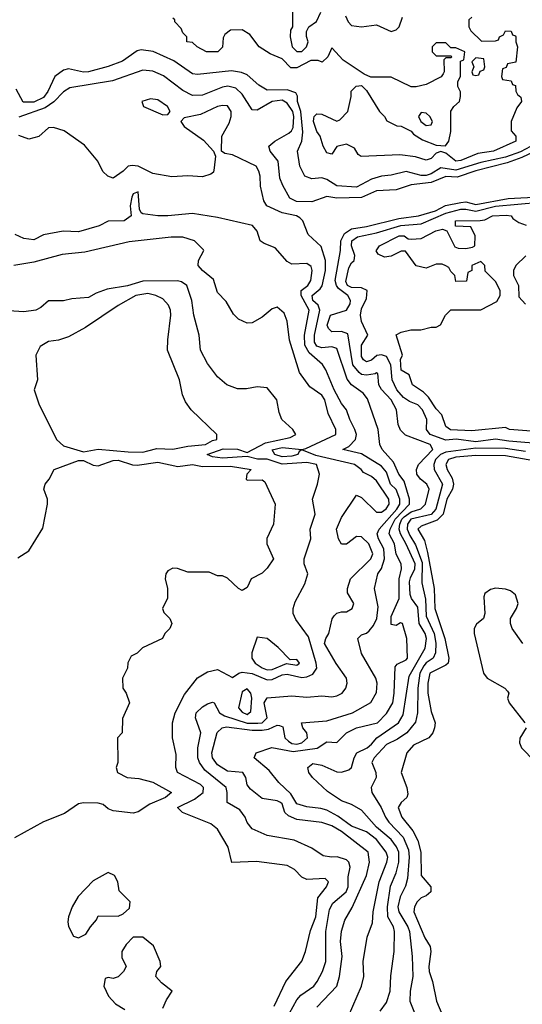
# Model space of a CAD drawing. Header units: inches. Extents: x 1793389 to 1900389, y 320802 to 470796.
# Tile 124 of 256: x 1872113 to 1874137, y 364358 to 368319. Entities that reach past the tile are written whole.
import ezdxf

# ---------------------------------------------------------------- set-up
doc = ezdxf.new("R2010")
doc.units = ezdxf.units.IN
doc.header["$MEASUREMENT"] = 0
doc.layers.add('B8376', color=7, linetype='Continuous')

msp = doc.modelspace()

# ---------------------------------------------------------------- linework, layer by layer
at = {"layer": 'B8376', "color": 2}
for points, elevation in [([(1873212, 368350), (1873212, 368290), (1873203.6, 368276.4), (1873202, 368250), (1873211.3, 368210), (1873230, 368191.3), (1873250, 368191.3), (1873268.7, 368210), (1873275.3, 368230), (1873268.4, 368251.6), (1873268.4, 368271.6), (1873278, 368290), (1873308.4, 368311.6), (1873326, 368350)], 178), ([(1873934, 368330), (1873922, 368318), (1873922, 368290), (1873930, 368274), (1873972.7, 368232.7), (1874030, 368234), (1874042, 368238), (1874046, 368250), (1874062, 368258), (1874070, 368274), (1874092.7, 368272.7), (1874098, 368258), (1874110, 368254), (1874110.9, 368250.9), (1874111.3, 368230), (1874118, 368210), (1874111.6, 368148.4), (1874078, 368142), (1874072.7, 368127.3), (1874058, 368122), (1874054, 368090), (1874058, 368078), (1874092.7, 368072.7), (1874098, 368058), (1874110, 368054), (1874111, 368031), (1874118, 368018), (1874132, 368008), (1874134, 367990), (1874116, 367964), (1874092, 367910), (1874092.7, 367872.7), (1874112, 367850), (1874111.3, 367830), (1874022, 367790), (1873958.8, 367781.2), (1873890, 367752.7), (1873870, 367749.8), (1873830, 367782), (1873810, 367789), (1873790, 367782), (1873770, 367761.2), (1873750, 367754), (1873707.6, 367767.6), (1873644.5, 367775.5), (1873489, 367769), (1873476.4, 367776.4), (1873462, 367802), (1873430, 367819), (1873391, 367809), (1873370, 367778), (1873350, 367784), (1873335.3, 367810), (1873324, 367850), (1873310, 367868.7), (1873297.2, 367910), (1873298, 367922), (1873299, 367930), (1873310, 367941), (1873330, 367938.8), (1873390, 367911.3), (1873403.1, 367916.9), (1873435.3, 367950), (1873448, 368010), (1873448.4, 368031.6), (1873468.4, 368051.6), (1873490, 368054), (1873510, 368034), (1873562, 367950), (1873582, 367930), (1873591.6, 367911.6), (1873632, 367892), (1873650, 367891.3), (1873690, 367870.6), (1873699.1, 367859.1), (1873736.1, 367836.1), (1873790, 367814.8), (1873828.7, 367811.3), (1873842, 367830), (1873849.4, 367870), (1873849.4, 367950.6), (1873862, 367970), (1873884, 367990), (1873889.2, 368010), (1873889, 368029), (1873878, 368050), (1873878, 368070), (1873888.9, 368091.1), (1873888, 368152), (1873902, 368158), (1873906, 368190), (1873870, 368206), (1873850, 368206), (1873830, 368226), (1873790, 368226), (1873774, 368210), (1873774, 368190), (1873790, 368174), (1873850, 368174), (1873854, 368170), (1873850, 368166), (1873830, 368166), (1873822, 368158), (1873822.8, 368110), (1873819.1, 368100.9), (1873810.7, 368089.3), (1873750, 368059), (1873710.6, 368049.4), (1873689.3, 368049.3), (1873610, 368088), (1873528, 368088), (1873500.4, 368100.4), (1873416.4, 368156.4), (1873370, 368206), (1873354, 368170), (1873331.6, 368148.4), (1873315.3, 368155.3), (1873285.4, 368154.6), (1873230, 368126), (1873205.2, 368125.2), (1873170, 368162), (1873122, 368182), (1873078, 368210), (1873040.2, 368260.2), (1873010, 368279), (1872962.8, 368277.2), (1872939.8, 368260.2), (1872933.4, 368246.6), (1872930, 368208), (1872912, 368190), (1872866, 368190), (1872828, 368210), (1872810, 368228), (1872786, 368230), (1872786, 368250), (1872770, 368266), (1872763.1, 368283.1), (1872738, 368310), (1872738, 368318), (1872730, 368326)], 178), ([(1873425.4, 368334.6), (1873436, 368310), (1873450, 368296), (1873490, 368291), (1873550, 368298), (1873610, 368271.3), (1873630, 368278), (1873642, 368290), (1873655.3, 368330)], 178), ([(1874211.3, 367830), (1874130, 367786.9), (1874070, 367765.8), (1873970, 367744.7), (1873870, 367713.4), (1873810, 367722.9), (1873770, 367699), (1873750, 367692.4), (1873730, 367692.8), (1873670, 367708.2), (1873610, 367693.3), (1873570, 367689.7), (1873530, 367678), (1873470, 367646), (1873390, 367651.1), (1873350, 367675.8), (1873330, 367682.4), (1873290, 367679), (1873262, 367690), (1873241.2, 367730), (1873232.3, 367790), (1873250, 367831), (1873253.9, 367866.1), (1873245.2, 367950), (1873232.3, 367990), (1873231.9, 368011.9), (1873225.1, 368025.1), (1873190, 368037.4), (1873110, 368036.2), (1873076.1, 368056.1), (1873030, 368097.6), (1873007.3, 368107.2), (1872966.4, 368113.6), (1872830, 368098.4), (1872810, 368100.7), (1872734.3, 368154.3), (1872651, 368191), (1872602.4, 368197.6), (1872586.4, 368193.6), (1872527.4, 368152.6), (1872470, 368131), (1872391, 368110), (1872370, 368108.5), (1872310, 368121.1), (1872290, 368116.3), (1872254.9, 368090), (1872227.4, 368030), (1872210, 368005.7), (1872170, 367987.7), (1872127.5, 367987.5), (1872099.3, 368039.3)], 182), ([(1874210, 367800.2), (1874135.4, 367764.6), (1874076.9, 367743.1), (1873950, 367711.3), (1873874.7, 367685.3), (1873830, 367688.3), (1873770, 367664.2), (1873690, 367655.1), (1873630, 367634), (1873550, 367631.1), (1873490, 367604.4), (1873390, 367601.1), (1873350, 367607.8), (1873290, 367586.2), (1873227.6, 367587.6), (1873201.5, 367601.4), (1873172.6, 367652.6), (1873161.5, 367681.5), (1873154.5, 367750), (1873122.7, 367790), (1873117.2, 367810), (1873141.2, 367830), (1873197.8, 367862.2), (1873208.6, 367871.4), (1873214.7, 367885.3), (1873217.8, 367930), (1873213.2, 367950), (1873190, 367983.1), (1873170, 367994.8), (1873130, 367990.7), (1873070, 367955.6), (1873050, 367956), (1873010, 368019.5), (1872983.8, 368043.8), (1872951.1, 368051.1), (1872930, 368048), (1872850, 368015.1), (1872810, 368014), (1872770, 368034), (1872692.7, 368092.7), (1872650, 368111.5), (1872610, 368115.6), (1872486.9, 368073.1), (1872315.1, 368044.9), (1872290, 368029.5), (1872251.1, 367988.9), (1872215.9, 367964.1), (1872110, 367926.9)], 186), ([(1873437.2, 364310), (1873489.5, 364430.5), (1873499.5, 364470), (1873496, 364530), (1873512.1, 364627.9), (1873534.5, 364685.5), (1873536.3, 364730), (1873561.7, 364850), (1873592.4, 364930), (1873595.4, 364950), (1873589.6, 364970), (1873550, 365021.1), (1873510, 365051.1), (1873450, 365074.3), (1873394.4, 365114.4), (1873350, 365138.3), (1873326.1, 365146.1), (1873270, 365151.8), (1873230, 365163.7), (1873205.1, 365205.1), (1873157.2, 365250), (1873118, 365298), (1873058, 365350), (1873066, 365370), (1873129.3, 365390.7), (1873215.2, 365375.2), (1873312, 365388), (1873350, 365414), (1873390, 365410.8), (1873429.3, 365450), (1873469.2, 365470), (1873554.5, 365490), (1873590, 365528), (1873615.8, 365570), (1873622, 365610), (1873625.1, 365714.9), (1873633.6, 365726.4), (1873670, 365743), (1873675.6, 365750), (1873671.8, 365830), (1873655.3, 365890), (1873647.5, 365892.5), (1873630, 365882), (1873610, 365886), (1873609.3, 365889.3), (1873610, 365918), (1873641, 365990), (1873642, 366070), (1873651.5, 366110), (1873649.4, 366130), (1873630, 366169), (1873623.1, 366210), (1873601.5, 366250), (1873604.8, 366270), (1873625.6, 366310), (1873683.1, 366370), (1873683.1, 366390), (1873662, 366462), (1873639.7, 366490), (1873618.4, 366538.4), (1873572.7, 366590), (1873563.7, 366610), (1873556.9, 366670), (1873514.2, 366794.2), (1873496, 366816), (1873449.2, 366850), (1873432.8, 366872.8), (1873390, 366996), (1873370, 367002.9), (1873330, 366999.6), (1873310, 367006), (1873301.2, 367021.2), (1873300.4, 367050), (1873322.7, 367150), (1873315.8, 367170), (1873294, 367190), (1873291.5, 367210), (1873323.6, 367236.4), (1873331, 367249), (1873344.8, 367310), (1873345.1, 367350), (1873327.3, 367407.3), (1873274.6, 367454.6), (1873254, 367510), (1873242, 367522), (1873228.7, 367530), (1873170, 367542.4), (1873109.2, 367570), (1873096, 367590), (1873082.7, 367650), (1873082, 367690), (1873077, 367710), (1873065.2, 367730), (1872970, 367775.1), (1872940.2, 367780.2), (1872926, 367790), (1872928, 367850), (1872956.6, 367903.4), (1872965.1, 367930), (1872964.5, 367950), (1872950, 367972), (1872930, 367974), (1872910, 367969.4), (1872842, 367938), (1872776, 367924), (1872762, 367910), (1872776, 367890), (1872854, 367834), (1872894, 367790), (1872902, 367770), (1872896.8, 367723.2), (1872893.7, 367706.3), (1872882.8, 367697.2), (1872850, 367686.6), (1872790, 367691.1), (1872726.5, 367686.5), (1872650, 367700.7), (1872590, 367729.5), (1872566.8, 367733.2), (1872550, 367729.2), (1872530, 367709.2), (1872490, 367682), (1872469.1, 367689.1), (1872448.9, 367708.9), (1872428, 367750), (1872374.8, 367814.8), (1872292.3, 367872.3), (1872250, 367885.2), (1872230, 367884), (1872190, 367848.7), (1872150, 367839), (1872110, 367852.7)], 190), ([(1873310, 364346.8), (1873390, 364431.3), (1873400.7, 364470), (1873411.6, 364550), (1873405.6, 364610), (1873410, 364652), (1873423.3, 364696.7), (1873452.5, 364747.5), (1873510, 364876), (1873521.6, 364930), (1873516.2, 364970), (1873410, 365052.4), (1873370, 365075.4), (1873330, 365089.7), (1873230, 365100.9), (1873195.8, 365115.8), (1873181.7, 365130), (1873170, 365163.7), (1873163.7, 365170), (1873150, 365176.9), (1873090, 365185.1), (1873042.9, 365222.9), (1873030, 365241.2), (1873024.5, 365270), (1873012.7, 365290), (1872950, 365296.3), (1872910, 365320.7), (1872889.6, 365350), (1872887.3, 365370), (1872908.2, 365451.8), (1872929.2, 365470), (1872946.4, 365473.6), (1873050, 365460.9), (1873090, 365460.5), (1873115.2, 365464.8), (1873150, 365480.3), (1873159.2, 365479.2), (1873173.7, 365473.7), (1873181.8, 365430), (1873195.8, 365415.8), (1873210, 365407.2), (1873230, 365404.4), (1873249.5, 365410), (1873272.8, 365430), (1873269.6, 365450), (1873253.2, 365470), (1873248.7, 365490), (1873350, 365497.6), (1873454, 365530), (1873527.5, 365572.5), (1873550, 365612), (1873553.6, 365650), (1873547.3, 365670), (1873490, 365768.7), (1873475.3, 365830), (1873490, 365844.7), (1873510, 365850.4), (1873520.1, 365859.9), (1873537.8, 365882.2), (1873551.9, 365910), (1873556.4, 365956.4), (1873541.6, 366030), (1873556.2, 366090), (1873570, 366110.7), (1873583.1, 366150), (1873579.2, 366190), (1873558, 366230), (1873553.5, 366250), (1873560.4, 366270), (1873632.2, 366350), (1873644.1, 366370), (1873644.1, 366390), (1873630, 366429.6), (1873606.9, 366450), (1873590, 366498.4), (1873570, 366522.6), (1873490, 366573), (1873415.3, 366590), (1873438.3, 366601.7), (1873465.6, 366630), (1873469.6, 366650), (1873462.9, 366670), (1873442.9, 366710), (1873429.7, 366749.7), (1873410, 366775.1), (1873380.4, 366830), (1873346.9, 366910), (1873332.2, 366932.2), (1873279.4, 366979.4), (1873261.6, 367010), (1873260.8, 367050), (1873278.8, 367150), (1873247.6, 367210), (1873247.1, 367230), (1873273.3, 367250), (1873285.4, 367270), (1873291, 367310), (1873286.7, 367326.7), (1873270, 367338.9), (1873210, 367335.8), (1873190, 367346), (1873141.6, 367401.6), (1873098.6, 367418.6), (1873082, 367430), (1873070, 367468), (1873051.5, 367491.5), (1872910, 367522.7), (1872810, 367539.3), (1872709.6, 367529.6), (1872669.5, 367529.5), (1872610, 367538), (1872602, 367542), (1872596.4, 367556.4), (1872590, 367626), (1872570, 367618), (1872565.4, 367605.4), (1872558, 367570), (1872562, 367530), (1872534, 367510), (1872470, 367508.7), (1872434, 367490), (1872350, 367466), (1872288.4, 367468.4), (1872210, 367453.2), (1872170, 367434), (1872130, 367439), (1872095.3, 367455.3)], 194), ([(1873565.2, 364330), (1873590, 364364.7), (1873605.6, 364410), (1873607.7, 364472.3), (1873621.3, 364570), (1873622.6, 364650), (1873618.3, 364670), (1873596.4, 364710), (1873594, 364750), (1873607, 364833), (1873630, 364886.8), (1873640.3, 364930), (1873640.3, 364970), (1873631.3, 364991.3), (1873610, 365020.5), (1873549.7, 365070), (1873490, 365139.3), (1873450, 365162), (1873410, 365176.2), (1873353.4, 365213.4), (1873293.2, 365270), (1873277.2, 365290), (1873274, 365310), (1873293.6, 365326.4), (1873330, 365319.3), (1873390, 365293.2), (1873410, 365292.2), (1873438.5, 365301.5), (1873449.6, 365310), (1873460.5, 365350), (1873471.2, 365368.8), (1873512.3, 365390), (1873530, 365403.8), (1873551.5, 365430), (1873638.4, 365490), (1873658.2, 365521.8), (1873682.5, 365677.5), (1873746.9, 365790), (1873751.6, 365830), (1873746, 365850), (1873722.4, 365890), (1873716.2, 365956.2), (1873691.5, 365990), (1873686.2, 366006.2), (1873683.2, 366056.8), (1873686.6, 366073.4), (1873705, 366110), (1873705.8, 366130), (1873670, 366209.6), (1873646.6, 366250), (1873641.6, 366270), (1873644.5, 366290), (1873652.8, 366310), (1873661.4, 366318.6), (1873690, 366338.7), (1873728.7, 366351.3), (1873747.8, 366370), (1873762.6, 366430), (1873753, 366450), (1873727.6, 366470), (1873713, 366490), (1873711.2, 366510), (1873719.6, 366530), (1873776.9, 366590), (1873766, 366610), (1873667.7, 366647.7), (1873647.3, 366667.3), (1873636.9, 366690), (1873631.5, 366750), (1873610, 366789.4), (1873571, 366831), (1873559.6, 366850), (1873555.5, 366895.5), (1873550, 366899), (1873545.5, 366894.5), (1873510.4, 366889.6), (1873490, 366892.2), (1873480.2, 366900.2), (1873455.1, 366930), (1873434.9, 367054.9), (1873410, 367065.1), (1873370, 367063), (1873356.6, 367076.6), (1873351.3, 367090), (1873365.1, 367130), (1873429.8, 367150.2), (1873444, 367176), (1873445.8, 367190), (1873434.5, 367210), (1873397.7, 367237.7), (1873388.7, 367250), (1873384.5, 367270), (1873405.4, 367390), (1873406.3, 367430), (1873420.9, 367459.1), (1873450, 367477.8), (1873510, 367486.5), (1873640.6, 367519.4), (1873719, 367530), (1873787.3, 367550), (1873828.7, 367571.3), (1873890, 367584), (1873910, 367586.2), (1873950, 367576.2), (1874080, 367600), (1874210, 367606.5)], 186), ([(1874230, 366611.8), (1874082.9, 366622.9), (1874030, 366631.5), (1873950, 366620.4), (1873871.3, 366631.3), (1873830, 366627.9), (1873767, 366650), (1873752, 366670), (1873753.3, 366710), (1873735.8, 366750), (1873716.2, 366770), (1873683, 366783), (1873658.5, 366798.5), (1873632.1, 366830), (1873613.3, 366870), (1873607.7, 366930), (1873590, 366963.5), (1873570, 366971.2), (1873551.4, 366968.6), (1873530, 366949.7), (1873510, 366943), (1873498, 366950), (1873490, 366964), (1873489.7, 367010), (1873515.3, 367050), (1873490, 367105.2), (1873485.4, 367130), (1873490, 367156), (1873510, 367198), (1873512.4, 367230), (1873490, 367240.5), (1873450, 367242), (1873434, 367250), (1873426.4, 367266.4), (1873439.5, 367320.5), (1873450, 367340.5), (1873460.9, 367350), (1873462.9, 367370), (1873449, 367409), (1873451.1, 367430), (1873474.4, 367445.6), (1873550, 367461.8), (1873648.3, 367491.7), (1873730, 367497.7), (1873830, 367540.5), (1873890, 367556.4), (1873910, 367557.2), (1873950, 367548.7), (1874030, 367568.8), (1874210, 367585)], 182), ([(1874190, 366662.7), (1874086, 366670), (1874070, 366678), (1873934.4, 366665.6), (1873848.5, 366668.5), (1873830, 366682), (1873814, 366730), (1873790, 366753.2), (1873760.1, 366800.1), (1873740.2, 366820.2), (1873695.3, 366850), (1873682, 366890), (1873650, 366909.4), (1873647.6, 366952.4), (1873655.3, 366970), (1873629.4, 367050.6), (1873650, 367062), (1873688.9, 367071.1), (1873728.4, 367071.6), (1873770, 367082), (1873790, 367082), (1873808.4, 367091.6), (1873828, 367130), (1873850, 367152), (1873970, 367152), (1874034.6, 367185.4), (1874048, 367210), (1874048, 367230), (1874030, 367266), (1873987.3, 367307.3), (1873986, 367330), (1873970, 367346), (1873934, 367330), (1873934, 367310), (1873918, 367302), (1873912.7, 367267.3), (1873870, 367266), (1873866, 367290), (1873850, 367306), (1873842, 367322), (1873829.1, 367329.1), (1873815.3, 367335.3), (1873790, 367335.3), (1873750, 367319), (1873710, 367328.7), (1873667.3, 367387.3), (1873650, 367388), (1873610, 367368), (1873583.1, 367363.1), (1873556.4, 367376.4), (1873548.7, 367388.7), (1873562, 367410), (1873642, 367450), (1873662, 367450), (1873678, 367438), (1873690, 367436), (1873730, 367438.8), (1873788.7, 367470), (1873816, 367476), (1873834, 367470), (1873865.4, 367405.4), (1873879.6, 367399.6), (1873910, 367398), (1873936.4, 367403.6), (1873946, 367410), (1873948, 367450), (1873930, 367486), (1873868, 367488), (1873868.7, 367510), (1873968.4, 367511.6), (1873986, 367514), (1874018, 367530), (1874072.7, 367532.7), (1874092, 367530), (1874099.6, 367519.6), (1874123.6, 367503.6), (1874152.7, 367492.7)], 178), ([(1873184.9, 364295.1), (1873230, 364375.5), (1873246, 364394), (1873297.6, 364430), (1873310.8, 364449.2), (1873332.6, 364490), (1873346.3, 364530), (1873346, 364650), (1873360.5, 364739.5), (1873375.1, 364765), (1873428.2, 364810), (1873435.6, 364830), (1873435.8, 364870), (1873443.6, 364910), (1873439.5, 364930), (1873430, 364939.5), (1873391.4, 364951.4), (1873369.7, 364949.7), (1873335.1, 364955.1), (1873290, 364986), (1873218.6, 365018.6), (1873110, 365037.2), (1873050, 365064), (1873030, 365088.7), (1873021.2, 365110), (1873000.1, 365140.1), (1872949, 365170), (1872949.6, 365210), (1872945.1, 365230), (1872859.6, 365299.6), (1872837.3, 365330), (1872830.9, 365350), (1872830.8, 365389.2), (1872843.5, 365450), (1872821.6, 365510), (1872823.6, 365530), (1872850, 365554.9), (1872870, 365566), (1872890, 365573), (1872896, 365570), (1872918.7, 365530), (1872938, 365518), (1873029.1, 365489.1), (1873071.8, 365488.2), (1873090, 365490.3), (1873109.7, 365510), (1873098.4, 365570), (1873110, 365590.4), (1873210, 365598.8), (1873270, 365593.4), (1873330, 365599.1), (1873370, 365594.9), (1873390, 365598.4), (1873412.3, 365610), (1873426.6, 365630), (1873432.3, 365650), (1873429.4, 365670), (1873388.5, 365728.4), (1873341.3, 365810), (1873346.3, 365830), (1873358.9, 365850), (1873371.3, 365908.7), (1873379.7, 365920.3), (1873390, 365930.8), (1873410, 365937.3), (1873430, 365937.1), (1873452.3, 365950), (1873459.3, 365970), (1873433.6, 366013.6), (1873433.2, 366030), (1873445.2, 366070), (1873528, 366150), (1873536, 366170), (1873519.7, 366210), (1873490, 366238), (1873470, 366239.3), (1873430, 366209.3), (1873410, 366209.2), (1873397.2, 366230), (1873389.4, 366270), (1873410, 366316), (1873470, 366406), (1873490, 366396.3), (1873550, 366338), (1873570, 366338), (1873588.7, 366351.3), (1873601.1, 366370), (1873600.4, 366390), (1873550, 366463.6), (1873530, 366481.6), (1873497.5, 366497.5), (1873489, 366510), (1873462, 366530), (1873306.1, 366566.1), (1873250, 366589.2), (1873238.8, 366581.2), (1873234, 366570), (1873210, 366562.8), (1873170, 366559.8), (1873140.9, 366570), (1873130, 366589), (1873170, 366597.7), (1873249.7, 366590.3), (1873266.2, 366593.8), (1873386, 366650), (1873386.6, 366670), (1873355.1, 366735.1), (1873342.7, 366790), (1873330, 366809), (1873281.5, 366841.5), (1873240.1, 366900.1), (1873199.3, 367030), (1873190, 367106), (1873178, 367138), (1873150, 367162), (1873130, 367155.3), (1873090, 367122), (1873050, 367099), (1873030, 367098), (1872994.6, 367114.6), (1872974.6, 367134.6), (1872945.6, 367185.6), (1872910, 367222), (1872894.2, 367274.2), (1872849.3, 367310), (1872832.7, 367330), (1872833.2, 367350), (1872855.3, 367390), (1872853.6, 367393.6), (1872818, 367430), (1872770, 367443.7), (1872724.1, 367444.1), (1872554.4, 367425.6), (1872376.2, 367383.8), (1872284.9, 367375), (1872170, 367343.9), (1872090, 367329.7)], 198), ([(1874151.1, 367368.9), (1874112, 367330), (1874102, 367310), (1874102, 367290), (1874122, 367250), (1874123.6, 367203.6), (1874150, 367174)], 178), ([(1873138, 364350), (1873185.2, 364450), (1873250, 364531.3), (1873264.5, 364570), (1873284.9, 364655.1), (1873305.6, 364710), (1873314.2, 364785.8), (1873349.2, 364830), (1873357.2, 364850), (1873344, 364864), (1873270, 364859.3), (1873250, 364869.3), (1873220.1, 364900.1), (1873190, 364915.6), (1873067.7, 364932.3), (1872968.4, 364928.4), (1872953.2, 364990), (1872910, 365062), (1872883.2, 365083.2), (1872768.7, 365130), (1872749, 365150), (1872817.2, 365182.8), (1872852, 365210), (1872854, 365230), (1872841.5, 365241.4), (1872749, 365290), (1872742, 365310), (1872743.1, 365363.1), (1872729.2, 365429.2), (1872729.2, 365490), (1872739.3, 365530), (1872776.5, 365603.5), (1872830, 365671.3), (1872870, 365696), (1872910, 365704.7), (1872970, 365672), (1872995.3, 365690), (1873010, 365694.4), (1873050, 365688.7), (1873110, 365662.8), (1873130, 365664.9), (1873170, 365683.8), (1873190, 365685.4), (1873250, 365672.2), (1873270, 365674.9), (1873294.1, 365685.9), (1873309.6, 365710), (1873307.6, 365730), (1873276.6, 365836.6), (1873225.4, 365905.4), (1873215.1, 365930), (1873215.1, 365950), (1873223.3, 365976.7), (1873261.2, 366050), (1873273.2, 366090), (1873259.3, 366130), (1873259.5, 366150), (1873286, 366230), (1873283.7, 366270), (1873303.7, 366330), (1873293.2, 366390), (1873313.2, 366450), (1873321.2, 366490), (1873309.2, 366530), (1873270, 366538.2), (1873170, 366531.2), (1873110, 366550.6), (1873071.6, 366551.6), (1873030, 366562.4), (1872930, 366555), (1872890, 366560.5), (1872868.7, 366570), (1872932.7, 366592.7), (1872990, 366591.1), (1873030, 366578.4), (1873103.4, 366616.6), (1873202, 366638), (1873225.2, 366650), (1873213.2, 366670), (1873169.2, 366710), (1873158.6, 366738.6), (1873149, 366790), (1873110, 366838), (1873070, 366842), (1873026.4, 366833.6), (1872990, 366834), (1872948, 366850), (1872910, 366882), (1872870, 366935.3), (1872841.2, 366990), (1872836, 367050), (1872814.5, 367130), (1872807.3, 367190), (1872787, 367250), (1872764.6, 367264.6), (1872748.4, 367268.4), (1872610, 367267.6), (1872548.2, 367248.2), (1872465.5, 367234.5), (1872421.3, 367218.7), (1872390, 367202), (1872323.5, 367196.5), (1872290, 367188.7), (1872230, 367188), (1872199.3, 367160.7), (1872178, 367150), (1872130, 367144.2), (1872049.6, 367149.6)], 202), ([(1874150, 366581.2), (1874070, 366593.4), (1873950, 366595.3), (1873830, 366579.4), (1873808.3, 366570), (1873787.7, 366550), (1873781.5, 366530), (1873782, 366510), (1873816.4, 366450), (1873788.8, 366350), (1873770, 366327.8), (1873688.7, 366310), (1873675.5, 366290), (1873674, 366270), (1873683.9, 366243.9), (1873706.9, 366206.9), (1873734.6, 366134.6), (1873733.3, 366053.3), (1873747.2, 365987.2), (1873750, 365919), (1873782.3, 365850), (1873788.8, 365811.2), (1873787.9, 365772.1), (1873778, 365750), (1873750, 365731.2), (1873740.4, 365719.6), (1873725, 365690), (1873716.2, 365630), (1873716, 365530), (1873706.7, 365493.3), (1873671.8, 365450), (1873635.3, 365424.7), (1873590, 365403.1), (1873540.5, 365350), (1873531.3, 365330), (1873547.8, 365290), (1873549.6, 365270), (1873528.7, 365230), (1873531.8, 365210), (1873569.6, 365150), (1873586, 365110), (1873599.7, 365090), (1873657.7, 365030), (1873678.9, 364978.9), (1873681.4, 364950), (1873675.5, 364864.5), (1873667.3, 364832.8), (1873645.1, 364790), (1873636.4, 364750), (1873640.4, 364730), (1873676.9, 364670), (1873683.5, 364650), (1873693.3, 364550), (1873696.2, 364470), (1873686, 364410), (1873684.5, 364370), (1873709.2, 364310)], 182), ([(1874230, 366535.6), (1874070, 366563.8), (1873950, 366566.2), (1873870, 366558.6), (1873840.7, 366550), (1873829.7, 366530), (1873835.1, 366510), (1873854.7, 366474.7), (1873860.9, 366450), (1873856.4, 366430), (1873833.5, 366390), (1873818.5, 366330), (1873794.8, 366305.2), (1873730, 366281.3), (1873716.2, 366270), (1873743.7, 366223.7), (1873755.9, 366175.9), (1873782.4, 366030), (1873784.8, 365950), (1873825.3, 365830), (1873841.6, 365750), (1873838.4, 365730), (1873830, 365721.6), (1873765.4, 365690), (1873757.3, 365650), (1873756.9, 365610), (1873770, 365535.3), (1873786.6, 365490), (1873784.5, 365470), (1873777, 365450), (1873760.9, 365430), (1873699.5, 365400.5), (1873671.8, 365370), (1873649.4, 365290), (1873671.8, 365230), (1873676.2, 365203.8), (1873672.7, 365190), (1873649.4, 365170), (1873637, 365150), (1873651.8, 365110), (1873696, 365056), (1873716.5, 365016.5), (1873728.4, 364970), (1873730, 364875.3), (1873769.3, 364830), (1873769.2, 364810), (1873750, 364794), (1873730, 364785.5), (1873714.5, 364770), (1873703.6, 364750), (1873700.5, 364730), (1873745.1, 364625.1), (1873767, 364590), (1873769.6, 364570), (1873760.5, 364510), (1873762, 364490), (1873776.2, 364450), (1873792, 364370), (1873817.2, 364310)], 178), ([(1872106.4, 366153.6), (1872150, 366182), (1872207.1, 366272.9), (1872226, 366370), (1872226, 366390), (1872211, 366430), (1872216, 366450), (1872232, 366470), (1872252, 366510), (1872350, 366546), (1872370, 366546), (1872410, 366527.3), (1872430, 366524.2), (1872490, 366546.3), (1872510, 366546.6), (1872567.9, 366527.9), (1872586.5, 366526.5), (1872670, 366539.3), (1872750, 366522), (1872810, 366529.7), (1872850, 366521.5), (1872962.8, 366522.8), (1873046, 366510), (1873028, 366490), (1873026, 366470), (1873030, 366466), (1873090, 366468), (1873100.4, 366460.4), (1873142, 366370), (1873135.3, 366290), (1873108.7, 366231.3), (1873108.7, 366210), (1873135.3, 366150), (1873110, 366112), (1873090, 366092), (1873046, 366070), (1873030, 366034), (1873010, 366022), (1872994, 366030), (1872950, 366072), (1872930, 366082), (1872910, 366082), (1872876.9, 366096.9), (1872790, 366096), (1872748.4, 366111.6), (1872730, 366112), (1872710, 366102), (1872702, 366090), (1872699, 366070), (1872708.7, 366030), (1872708.4, 365991.6), (1872688.7, 365950), (1872694.6, 365934.6), (1872718, 365910), (1872726, 365890), (1872718, 365870), (1872698, 365850), (1872688, 365830), (1872608.4, 365791.6), (1872586, 365770), (1872562, 365758), (1872548.4, 365731.6), (1872548, 365710), (1872528, 365670), (1872528.7, 365630), (1872542, 365610), (1872555.3, 365570), (1872527.3, 365507.3), (1872526, 365450), (1872508, 365430), (1872508.7, 365330), (1872502, 365310), (1872508, 365290), (1872546, 365270), (1872593.2, 365266.8), (1872650, 365251.5), (1872725.2, 365210), (1872700.9, 365190), (1872637.2, 365162.8), (1872590, 365132.7), (1872570, 365127.3), (1872490, 365136), (1872470, 365144.7), (1872450, 365161), (1872430, 365166.8), (1872370, 365167.7), (1872350, 365164), (1872294.2, 365125.8), (1872210, 365092.2), (1872092.1, 365027.9)], 206), ([(1874139.5, 365810), (1874097, 365870), (1874089.5, 365890), (1874089.5, 365910), (1874114.5, 365950), (1874120.7, 365970), (1874110, 366005.2), (1874090, 366021.6), (1874070, 366027.6), (1874030, 366031.5), (1874010, 366026), (1873986.8, 366010), (1873982.5, 365997.5), (1873986.8, 365930), (1873981, 365910), (1873953.2, 365886.8), (1873944, 365870), (1873943.8, 365850), (1873981.6, 365690), (1873996.3, 365670), (1874066.8, 365630), (1874077.5, 365617.5), (1874082.8, 365610), (1874077.3, 365590), (1874084, 365570), (1874147.3, 365490)], 178), ([(1874153.4, 365470), (1874128.1, 365428.1), (1874126, 365410), (1874134, 365390), (1874240.7, 365280.7)], 178), ([(1872690, 364342), (1872704.7, 364375.3), (1872728, 364410), (1872684.1, 364444.1), (1872662, 364470), (1872666, 364490), (1872682, 364510), (1872679, 364530), (1872652.3, 364592.3), (1872610, 364628), (1872570, 364628), (1872542, 364598), (1872524.7, 364570), (1872525.4, 364545.4), (1872542, 364510), (1872532, 364490), (1872510, 364468), (1872490, 364462), (1872470, 364466), (1872458, 364462), (1872452, 364430), (1872471.3, 364390), (1872499.8, 364359.8), (1872536.9, 364336.9)], 206)]:
    msp.add_lwpolyline(points, dxfattribs=dict(at, elevation=elevation))
for points, elevation in [([(1873950, 368166), (1873934, 368150), (1873942, 368130), (1873934, 368110), (1873938, 368098), (1873950, 368094), (1873962, 368098), (1873967.3, 368112.7), (1873982, 368118), (1873986, 368130), (1873982, 368162)], 178), ([(1872639.8, 368000.2), (1872606, 367990), (1872612, 367970), (1872690, 367936), (1872710, 367938), (1872719, 367950), (1872708.7, 367970), (1872670, 367997.2)], 190), ([(1873730, 367945.2), (1873719.1, 367930), (1873728.5, 367910), (1873750, 367893.4), (1873770, 367896), (1873775.6, 367910), (1873765.2, 367930), (1873750, 367942.7)], 182), ([(1872630, 367217.6), (1872581, 367210), (1872510, 367169.4), (1872378.8, 367081.2), (1872310, 367042.7), (1872270, 367029.2), (1872230, 367024), (1872195.3, 367004.7), (1872178, 366970), (1872184.7, 366870), (1872171.3, 366830), (1872190, 366774), (1872262, 366630), (1872290, 366604.7), (1872370, 366581), (1872429.4, 366590.6), (1872550, 366580.3), (1872610, 366579.6), (1872630, 366584.9), (1872666.4, 366593.6), (1872730, 366591.5), (1872790, 366603.2), (1872862, 366610), (1872890, 366626.4), (1872908, 366630), (1872908, 366650), (1872804, 366750), (1872781.5, 366781.5), (1872769.4, 366809.4), (1872757.2, 366870), (1872709.3, 366990), (1872709.5, 367030.5), (1872722.7, 367130), (1872720.9, 367150), (1872712.7, 367170), (1872690, 367196), (1872662, 367210)], 206), ([(1873070, 365835.3), (1873048.1, 365771.9), (1873047.7, 365750), (1873061.6, 365730), (1873090, 365711.8), (1873110, 365703.6), (1873130, 365705), (1873188.5, 365728.5), (1873230, 365721.6), (1873240.9, 365730), (1873230, 365745.2), (1873203.1, 365743.1), (1873153.8, 365793.8), (1873110, 365829)], 206), ([(1873030, 365626.6), (1873010, 365615.3), (1872994.9, 365550), (1873010, 365533), (1873030, 365524.2), (1873043.6, 365536.4), (1873047.8, 365590), (1873044.5, 365610)], 202), ([(1872470, 364888), (1872410, 364855.1), (1872349.1, 364790.9), (1872324.4, 364750), (1872310.4, 364710), (1872307.3, 364690), (1872310.7, 364670.7), (1872330, 364632), (1872350, 364624.7), (1872380.4, 364639.6), (1872398, 364670), (1872423.1, 364696.9), (1872430, 364714), (1872510, 364712), (1872530, 364722), (1872555.3, 364744.7), (1872558, 364770), (1872514.6, 364814.6), (1872508.7, 364850), (1872495.3, 364875.3)], 206)]:
    msp.add_lwpolyline(points, close=True, dxfattribs=dict(at, elevation=elevation))

doc.saveas('drawing.dxf')
